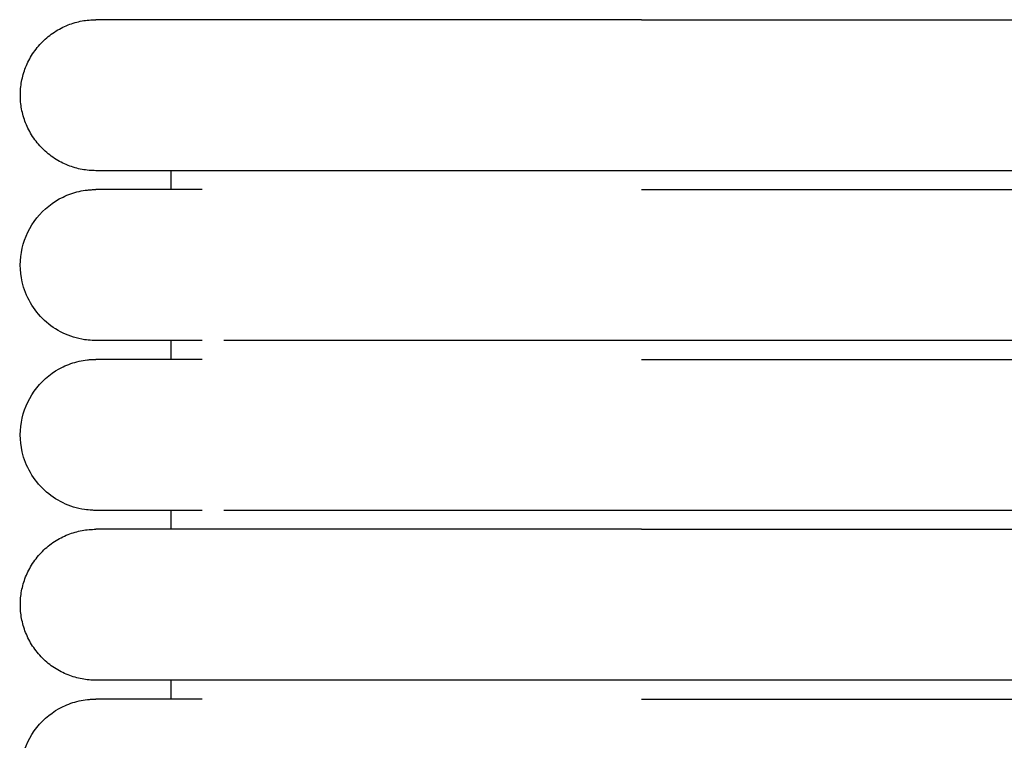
# Model space of a CAD drawing. Header units: millimetres. Extents: x -31695 to -19845, y -5614 to 7253.
# Tile 81 of 256: x -31406 to -31380, y 4769 to 4788. Entities that reach past the tile are written whole.
import ezdxf

# ---------------------------------------------------------------- set-up
doc = ezdxf.new("R2010")
doc.units = ezdxf.units.MM
doc.layers.add('2d', color=7, linetype='Continuous', true_color=0x000000)

msp = doc.modelspace()

# ---------------------------------------------------------------- linework, layer by layer
at = {"layer": '2d', "linetype": 'Continuous', "lineweight": -3}
for points, weights, knots in [([(-31404.204, 4784.495), (-31406.204, 4784.495), (-31406.204, 4786.495), (-31406.204, 4788.495), (-31404.204, 4788.495)], [1, 0.707106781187, 1, 0.707106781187, 1], [0, 0, 0, 1.570796, 1.570796, 3.141593, 3.141593, 3.141593]), ([(-31389.743, 4788.495), (-31394.714, 4788.495), (-31398.229, 4788.495), (-31400.58, 4788.495), (-31401.385, 4788.495)], [1, 0.853553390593, 0.853553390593, 0.853553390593, 0.919067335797], [0, 0, 0, 9.941125, 9.941125, 16.590224, 16.590224, 16.590224]), ([(-31389.743, 4784.495), (-31394.714, 4784.495), (-31398.229, 4784.495), (-31400.58, 4784.495), (-31401.385, 4784.495)], [1, 0.853553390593, 0.853553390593, 0.853553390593, 0.919067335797], [0, 0, 0, 9.941125, 9.941125, 16.590224, 16.590224, 16.590224]), ([(-31404.204, 4770.995), (-31406.204, 4770.995), (-31406.204, 4772.995), (-31406.204, 4774.995), (-31404.204, 4774.995)], [1, 0.707106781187, 1, 0.707106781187, 1], [0, 0, 0, 1.570796, 1.570796, 3.141593, 3.141593, 3.141593]), ([(-31389.743, 4774.995), (-31394.714, 4774.995), (-31398.229, 4774.995), (-31400.58, 4774.995), (-31401.385, 4774.995)], [1, 0.853553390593, 0.853553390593, 0.853553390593, 0.919067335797], [0, 0, 0, 9.941125, 9.941125, 16.590224, 16.590224, 16.590224]), ([(-31389.743, 4770.995), (-31394.714, 4770.995), (-31398.229, 4770.995), (-31400.58, 4770.995), (-31401.385, 4770.995)], [1, 0.853553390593, 0.853553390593, 0.853553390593, 0.919067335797], [0, 0, 0, 9.941125, 9.941125, 16.590224, 16.590224, 16.590224])]:
    msp.add_rational_spline(points, weights, degree=2, knots=knots, dxfattribs=at)
for points in [[(-31401.385, 4788.495), (-31404.204, 4788.495), (-31404.204, 4788.495)], [(-31401.385, 4784.495), (-31404.204, 4784.495), (-31404.204, 4784.495)], [(-31401.385, 4774.995), (-31404.204, 4774.995), (-31404.204, 4774.995)], [(-31401.385, 4770.995), (-31404.204, 4770.995), (-31404.204, 4770.995)]]:
    msp.add_rational_spline(points, [0.919067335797, 0.951503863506, 1], degree=2, dxfattribs=at)
for points in [[(-31389.743, 4788.495), (-31380.974, 4788.495), (-31372.204, 4788.495)], [(-31402.204, 4783.995), (-31402.204, 4784.245), (-31402.204, 4784.495)], [(-31372.204, 4784.495), (-31380.974, 4784.495), (-31389.743, 4784.495)], [(-31389.743, 4783.995), (-31380.974, 4783.995), (-31372.204, 4783.995)], [(-31402.204, 4779.495), (-31402.204, 4779.745), (-31402.204, 4779.995)], [(-31372.204, 4779.995), (-31380.974, 4779.995), (-31389.743, 4779.995)], [(-31389.743, 4779.495), (-31380.974, 4779.495), (-31372.204, 4779.495)], [(-31402.204, 4774.995), (-31402.204, 4775.245), (-31402.204, 4775.495)], [(-31372.204, 4775.495), (-31380.974, 4775.495), (-31389.743, 4775.495)], [(-31389.743, 4774.995), (-31380.974, 4774.995), (-31372.204, 4774.995)], [(-31402.204, 4770.495), (-31402.204, 4770.745), (-31402.204, 4770.995)], [(-31372.204, 4770.995), (-31380.974, 4770.995), (-31389.743, 4770.995)], [(-31389.743, 4770.495), (-31380.974, 4770.495), (-31372.204, 4770.495)]]:
    msp.add_open_spline(points, degree=2, dxfattribs=at)
for points, knots in [([(-31404.205, 4779.995), (-31404.238, 4779.995), (-31404.271, 4779.996), (-31404.371, 4780.001), (-31404.437, 4780.008), (-31404.503, 4780.017), (-31404.7, 4780.047), (-31404.892, 4780.107), (-31405.072, 4780.193), (-31405.252, 4780.28), (-31405.419, 4780.393), (-31405.565, 4780.529), (-31405.857, 4780.8), (-31406.066, 4781.161), (-31406.155, 4781.55), (-31406.221, 4781.842), (-31406.221, 4782.149), (-31406.154, 4782.44), (-31406.088, 4782.732), (-31405.955, 4783.008), (-31405.768, 4783.242), (-31405.582, 4783.476), (-31405.342, 4783.667), (-31405.072, 4783.797), (-31404.937, 4783.862), (-31404.795, 4783.912), (-31404.649, 4783.945), (-31404.576, 4783.962), (-31404.503, 4783.974), (-31404.391, 4783.987), (-31404.354, 4783.99), (-31404.288, 4783.993), (-31404.232, 4783.994), (-31404.204, 4783.995)], [23.445614, 23.445614, 23.445614, 23.445614, 23.445683, 23.445683, 23.44582, 23.44582, 23.44582, 24.04618, 24.04618, 24.04618, 24.646987, 24.646987, 24.646987, 25.861276, 25.861276, 25.861276, 26.766818, 26.766818, 26.766818, 27.671714, 27.671714, 27.671714, 28.576958, 28.576958, 28.576958, 29.026692, 29.026692, 29.026692, 29.26613, 29.26613, 29.385841, 29.385841, 29.475563, 29.475563, 29.475563, 29.475563]), ([(-31401.385, 4783.995), (-31402.071, 4783.995), (-31402.632, 4783.995), (-31403.066, 4783.995), (-31403.436, 4783.995), (-31403.715, 4783.995), (-31403.904, 4783.995), (-31404.092, 4783.995), (-31404.191, 4783.995), (-31404.204, 4783.995)], [0, 0, 0, 0, 8.649968, 8.649968, 8.649968, 15.950267, 15.950267, 15.950267, 23.144583, 23.144583, 23.144583, 23.144583]), ([(-31401.386, 4779.995), (-31402.069, 4779.995), (-31402.631, 4779.995), (-31403.067, 4779.995), (-31403.437, 4779.995), (-31403.715, 4779.995), (-31403.904, 4779.995), (-31404.093, 4779.995), (-31404.191, 4779.995), (-31404.204, 4779.995)], [0, 0, 0, 0, 8.58779, 8.58779, 8.58779, 15.835611, 15.835611, 15.835611, 22.978211, 22.978211, 22.978211, 22.978211]), ([(-31389.743, 4779.995), (-31389.944, 4779.995), (-31390.147, 4779.995), (-31390.348, 4779.995), (-31390.549, 4779.995), (-31390.75, 4779.995), (-31390.951, 4779.995), (-31391.152, 4779.995), (-31391.353, 4779.995), (-31391.553, 4779.995), (-31391.753, 4779.995), (-31391.952, 4779.995), (-31392.151, 4779.995), (-31392.35, 4779.995), (-31392.547, 4779.995), (-31392.744, 4779.995), (-31392.94, 4779.995), (-31393.136, 4779.995), (-31393.33, 4779.995), (-31393.524, 4779.995), (-31393.716, 4779.995), (-31393.907, 4779.995), (-31393.931, 4779.995), (-31393.955, 4779.995), (-31393.979, 4779.995), (-31394.003, 4779.995), (-31394.026, 4779.995), (-31394.05, 4779.995), (-31394.098, 4779.995), (-31394.145, 4779.995), (-31394.192, 4779.995), (-31394.287, 4779.995), (-31394.381, 4779.995), (-31394.474, 4779.995), (-31394.662, 4779.995), (-31394.847, 4779.995), (-31395.029, 4779.995), (-31395.21, 4779.995), (-31395.389, 4779.995), (-31395.564, 4779.995), (-31395.739, 4779.995), (-31395.911, 4779.995), (-31396.08, 4779.995), (-31396.249, 4779.995), (-31396.414, 4779.995), (-31396.576, 4779.995), (-31396.738, 4779.995), (-31396.897, 4779.995), (-31397.052, 4779.995), (-31397.206, 4779.995), (-31397.358, 4779.995), (-31397.505, 4779.995), (-31397.653, 4779.995), (-31397.797, 4779.995), (-31397.936, 4779.995), (-31398.076, 4779.995), (-31398.212, 4779.995), (-31398.345, 4779.995), (-31398.352, 4779.995), (-31398.36, 4779.995), (-31398.368, 4779.995), (-31398.376, 4779.995), (-31398.383, 4779.995), (-31398.391, 4779.995), (-31398.407, 4779.995), (-31398.422, 4779.995), (-31398.437, 4779.995), (-31398.468, 4779.995), (-31398.499, 4779.995), (-31398.53, 4779.995), (-31398.591, 4779.995), (-31398.652, 4779.995), (-31398.712, 4779.995), (-31398.719, 4779.995), (-31398.727, 4779.995), (-31398.734, 4779.995), (-31398.742, 4779.995), (-31398.749, 4779.995), (-31398.757, 4779.995), (-31398.764, 4779.995), (-31398.772, 4779.995), (-31398.779, 4779.995), (-31398.786, 4779.995), (-31398.794, 4779.995), (-31398.801, 4779.995), (-31398.816, 4779.995), (-31398.831, 4779.995), (-31398.846, 4779.995), (-31398.861, 4779.995), (-31398.875, 4779.995), (-31398.89, 4779.995), (-31398.92, 4779.995), (-31398.949, 4779.995), (-31398.978, 4779.995), (-31398.993, 4779.995), (-31399.007, 4779.995), (-31399.022, 4779.995), (-31399.029, 4779.995), (-31399.036, 4779.995), (-31399.043, 4779.995), (-31399.051, 4779.995), (-31399.058, 4779.995), (-31399.065, 4779.995), (-31399.123, 4779.995), (-31399.18, 4779.995), (-31399.236, 4779.995), (-31399.293, 4779.995), (-31399.348, 4779.995), (-31399.403, 4779.995), (-31399.458, 4779.995), (-31399.513, 4779.995), (-31399.566, 4779.995), (-31399.62, 4779.995), (-31399.673, 4779.995), (-31399.725, 4779.995), (-31399.751, 4779.995), (-31399.777, 4779.995), (-31399.802, 4779.995), (-31399.828, 4779.995), (-31399.854, 4779.995), (-31399.879, 4779.995), (-31399.929, 4779.995), (-31399.979, 4779.995), (-31400.028, 4779.995), (-31400.04, 4779.995), (-31400.052, 4779.995), (-31400.065, 4779.995), (-31400.068, 4779.995), (-31400.071, 4779.995), (-31400.083, 4779.995), (-31400.089, 4779.995), (-31400.095, 4779.995), (-31400.101, 4779.995), (-31400.113, 4779.995), (-31400.125, 4779.995), (-31400.137, 4779.995), (-31400.149, 4779.995), (-31400.16, 4779.995), (-31400.172, 4779.995), (-31400.184, 4779.995), (-31400.196, 4779.995), (-31400.208, 4779.995), (-31400.219, 4779.995), (-31400.231, 4779.995), (-31400.242, 4779.995), (-31400.266, 4779.995), (-31400.289, 4779.995), (-31400.311, 4779.995), (-31400.334, 4779.995), (-31400.357, 4779.995), (-31400.379, 4779.995), (-31400.401, 4779.995), (-31400.423, 4779.995), (-31400.445, 4779.995), (-31400.451, 4779.995), (-31400.456, 4779.995), (-31400.461, 4779.995), (-31400.467, 4779.995), (-31400.472, 4779.995), (-31400.478, 4779.995), (-31400.483, 4779.995), (-31400.489, 4779.995), (-31400.494, 4779.995), (-31400.499, 4779.995), (-31400.505, 4779.995), (-31400.51, 4779.995), (-31400.531, 4779.995), (-31400.552, 4779.995), (-31400.573, 4779.995), (-31400.584, 4779.995), (-31400.594, 4779.995), (-31400.605, 4779.995), (-31400.615, 4779.995), (-31400.625, 4779.995), (-31400.635, 4779.995), (-31400.64, 4779.995), (-31400.646, 4779.995), (-31400.651, 4779.995), (-31400.653, 4779.995), (-31400.656, 4779.995), (-31400.666, 4779.995), (-31400.676, 4779.995), (-31400.686, 4779.995), (-31400.696, 4779.995), (-31400.701, 4779.995), (-31400.706, 4779.995), (-31400.711, 4779.995), (-31400.716, 4779.995), (-31400.721, 4779.995), (-31400.726, 4779.995), (-31400.728, 4779.995), (-31400.731, 4779.995), (-31400.74, 4779.995), (-31400.745, 4779.995), (-31400.75, 4779.995), (-31400.809, 4779.995)], [0, 0, 0, 0, 0.610358, 0.610358, 0.610358, 1.221927, 1.221927, 1.221927, 1.834611, 1.834611, 1.834611, 2.448305, 2.448305, 2.448305, 3.062901, 3.062901, 3.062901, 3.678309, 3.678309, 3.678309, 4.294466, 4.294466, 4.294466, 4.371528, 4.371528, 4.371528, 4.448602, 4.448602, 4.448602, 4.602784, 4.602784, 4.602784, 4.911288, 4.911288, 4.911288, 5.527271, 5.527271, 5.527271, 6.137553, 6.137553, 6.137553, 6.742452, 6.742452, 6.742452, 7.342029, 7.342029, 7.342029, 7.936214, 7.936214, 7.936214, 8.524884, 8.524884, 8.524884, 9.10783, 9.10783, 9.10783, 9.684798, 9.684798, 9.684798, 9.718602, 9.718602, 9.718602, 9.752443, 9.752443, 9.752443, 9.820217, 9.820217, 9.820217, 9.95612, 9.95612, 9.95612, 10.229338, 10.229338, 10.229338, 10.263619, 10.263619, 10.263619, 10.29793, 10.29793, 10.29793, 10.332268, 10.332268, 10.332268, 10.366635, 10.366635, 10.366635, 10.435453, 10.435453, 10.435453, 10.504384, 10.504384, 10.504384, 10.642579, 10.642579, 10.642579, 10.711842, 10.711842, 10.711842, 10.746515, 10.746515, 10.746515, 10.781214, 10.781214, 10.781214, 11.059786, 11.059786, 11.059786, 11.340059, 11.340059, 11.340059, 11.621991, 11.621991, 11.621991, 11.905556, 11.905556, 11.905556, 12.04794, 12.04794, 12.04794, 12.190723, 12.190723, 12.190723, 12.477476, 12.477476, 12.477476, 12.54941, 12.54941, 12.54941, 12.585413, 12.585413, 12.585413, 12.621441, 12.621441, 12.621441, 12.693571, 12.693571, 12.693571, 12.765797, 12.765797, 12.765797, 12.838122, 12.838122, 12.838122, 12.910543, 12.910543, 12.910543, 13.055678, 13.055678, 13.055678, 13.201201, 13.201201, 13.201201, 13.347115, 13.347115, 13.347115, 13.383654, 13.383654, 13.383654, 13.420218, 13.420218, 13.420218, 13.456807, 13.456807, 13.456807, 13.49342, 13.49342, 13.49342, 13.640114, 13.640114, 13.640114, 13.71361, 13.71361, 13.71361, 13.787203, 13.787203, 13.787203, 13.824038, 13.824038, 13.824038, 13.860896, 13.860896, 13.860896, 13.934688, 13.934688, 13.934688, 13.971621, 13.971621, 13.971621, 14.00858, 14.00858, 14.00858, 14.045563, 14.045563, 14.045563, 14.082571, 14.082571, 14.082571, 14.082571]), ([(-31404.205, 4775.495), (-31404.238, 4775.495), (-31404.271, 4775.496), (-31404.371, 4775.501), (-31404.437, 4775.508), (-31404.503, 4775.517), (-31404.7, 4775.547), (-31404.892, 4775.607), (-31405.072, 4775.693), (-31405.252, 4775.78), (-31405.419, 4775.893), (-31405.565, 4776.029), (-31405.857, 4776.3), (-31406.066, 4776.661), (-31406.155, 4777.05), (-31406.221, 4777.342), (-31406.221, 4777.649), (-31406.154, 4777.94), (-31406.088, 4778.232), (-31405.955, 4778.508), (-31405.768, 4778.742), (-31405.582, 4778.976), (-31405.342, 4779.167), (-31405.072, 4779.297), (-31404.937, 4779.362), (-31404.795, 4779.412), (-31404.649, 4779.445), (-31404.576, 4779.462), (-31404.503, 4779.474), (-31404.391, 4779.487), (-31404.354, 4779.49), (-31404.288, 4779.493), (-31404.232, 4779.494), (-31404.204, 4779.495)], [23.444983, 23.444983, 23.444983, 23.444983, 23.445262, 23.445262, 23.44582, 23.44582, 23.44582, 24.046179, 24.046179, 24.046179, 24.646987, 24.646987, 24.646987, 25.861276, 25.861276, 25.861276, 26.766818, 26.766818, 26.766818, 27.671713, 27.671713, 27.671713, 28.576958, 28.576958, 28.576958, 29.026692, 29.026692, 29.026692, 29.266129, 29.266129, 29.385841, 29.385841, 29.475563, 29.475563, 29.475563, 29.475563]), ([(-31401.385, 4779.495), (-31402.071, 4779.495), (-31402.632, 4779.495), (-31403.066, 4779.495), (-31403.436, 4779.495), (-31403.715, 4779.495), (-31403.904, 4779.495), (-31404.092, 4779.495), (-31404.191, 4779.495), (-31404.204, 4779.495)], [0, 0, 0, 0, 8.649968, 8.649968, 8.649968, 15.950267, 15.950267, 15.950267, 23.144583, 23.144583, 23.144583, 23.144583]), ([(-31401.386, 4775.495), (-31402.069, 4775.495), (-31402.631, 4775.495), (-31403.067, 4775.495), (-31403.437, 4775.495), (-31403.715, 4775.495), (-31403.904, 4775.495), (-31404.093, 4775.495), (-31404.191, 4775.495), (-31404.204, 4775.495)], [0, 0, 0, 0, 8.587791, 8.587791, 8.587791, 15.835613, 15.835613, 15.835613, 22.978213, 22.978213, 22.978213, 22.978213]), ([(-31389.743, 4775.495), (-31389.944, 4775.495), (-31390.147, 4775.495), (-31390.348, 4775.495), (-31390.549, 4775.495), (-31390.75, 4775.495), (-31390.951, 4775.495), (-31391.152, 4775.495), (-31391.353, 4775.495), (-31391.553, 4775.495), (-31391.753, 4775.495), (-31391.952, 4775.495), (-31392.151, 4775.495), (-31392.35, 4775.495), (-31392.547, 4775.495), (-31392.744, 4775.495), (-31392.94, 4775.495), (-31393.136, 4775.495), (-31393.33, 4775.495), (-31393.524, 4775.495), (-31393.716, 4775.495), (-31393.907, 4775.495), (-31393.931, 4775.495), (-31393.955, 4775.495), (-31393.979, 4775.495), (-31394.003, 4775.495), (-31394.026, 4775.495), (-31394.05, 4775.495), (-31394.098, 4775.495), (-31394.145, 4775.495), (-31394.192, 4775.495), (-31394.287, 4775.495), (-31394.381, 4775.495), (-31394.474, 4775.495), (-31394.662, 4775.495), (-31394.847, 4775.495), (-31395.029, 4775.495), (-31395.21, 4775.495), (-31395.389, 4775.495), (-31395.564, 4775.495), (-31395.739, 4775.495), (-31395.911, 4775.495), (-31396.08, 4775.495), (-31396.249, 4775.495), (-31396.414, 4775.495), (-31396.576, 4775.495), (-31396.738, 4775.495), (-31396.897, 4775.495), (-31397.052, 4775.495), (-31397.206, 4775.495), (-31397.358, 4775.495), (-31397.505, 4775.495), (-31397.652, 4775.495), (-31397.796, 4775.495), (-31397.936, 4775.495), (-31398.076, 4775.495), (-31398.212, 4775.495), (-31398.345, 4775.495), (-31398.352, 4775.495), (-31398.36, 4775.495), (-31398.368, 4775.495), (-31398.376, 4775.495), (-31398.383, 4775.495), (-31398.391, 4775.495), (-31398.407, 4775.495), (-31398.422, 4775.495), (-31398.437, 4775.495), (-31398.468, 4775.495), (-31398.499, 4775.495), (-31398.53, 4775.495), (-31398.591, 4775.495), (-31398.652, 4775.495), (-31398.712, 4775.495), (-31398.719, 4775.495), (-31398.727, 4775.495), (-31398.734, 4775.495), (-31398.742, 4775.495), (-31398.749, 4775.495), (-31398.757, 4775.495), (-31398.764, 4775.495), (-31398.772, 4775.495), (-31398.779, 4775.495), (-31398.786, 4775.495), (-31398.794, 4775.495), (-31398.801, 4775.495), (-31398.816, 4775.495), (-31398.831, 4775.495), (-31398.846, 4775.495), (-31398.861, 4775.495), (-31398.875, 4775.495), (-31398.89, 4775.495), (-31398.92, 4775.495), (-31398.949, 4775.495), (-31398.978, 4775.495), (-31398.993, 4775.495), (-31399.007, 4775.495), (-31399.022, 4775.495), (-31399.029, 4775.495), (-31399.036, 4775.495), (-31399.043, 4775.495), (-31399.051, 4775.495), (-31399.058, 4775.495), (-31399.065, 4775.495), (-31399.123, 4775.495), (-31399.18, 4775.495), (-31399.236, 4775.495), (-31399.293, 4775.495), (-31399.348, 4775.495), (-31399.403, 4775.495), (-31399.458, 4775.495), (-31399.513, 4775.495), (-31399.566, 4775.495), (-31399.62, 4775.495), (-31399.673, 4775.495), (-31399.725, 4775.495), (-31399.751, 4775.495), (-31399.777, 4775.495), (-31399.802, 4775.495), (-31399.828, 4775.495), (-31399.854, 4775.495), (-31399.879, 4775.495), (-31399.929, 4775.495), (-31399.979, 4775.495), (-31400.028, 4775.495), (-31400.04, 4775.495), (-31400.052, 4775.495), (-31400.065, 4775.495), (-31400.068, 4775.495), (-31400.071, 4775.495), (-31400.083, 4775.495), (-31400.089, 4775.495), (-31400.095, 4775.495), (-31400.101, 4775.495), (-31400.113, 4775.495), (-31400.125, 4775.495), (-31400.137, 4775.495), (-31400.149, 4775.495), (-31400.16, 4775.495), (-31400.172, 4775.495), (-31400.184, 4775.495), (-31400.196, 4775.495), (-31400.208, 4775.495), (-31400.219, 4775.495), (-31400.231, 4775.495), (-31400.242, 4775.495), (-31400.266, 4775.495), (-31400.289, 4775.495), (-31400.311, 4775.495), (-31400.334, 4775.495), (-31400.357, 4775.495), (-31400.379, 4775.495), (-31400.401, 4775.495), (-31400.423, 4775.495), (-31400.445, 4775.495), (-31400.451, 4775.495), (-31400.456, 4775.495), (-31400.461, 4775.495), (-31400.467, 4775.495), (-31400.472, 4775.495), (-31400.478, 4775.495), (-31400.483, 4775.495), (-31400.489, 4775.495), (-31400.494, 4775.495), (-31400.499, 4775.495), (-31400.505, 4775.495), (-31400.51, 4775.495), (-31400.531, 4775.495), (-31400.553, 4775.495), (-31400.573, 4775.495), (-31400.584, 4775.495), (-31400.594, 4775.495), (-31400.605, 4775.495), (-31400.615, 4775.495), (-31400.625, 4775.495), (-31400.635, 4775.495), (-31400.64, 4775.495), (-31400.646, 4775.495), (-31400.651, 4775.495), (-31400.653, 4775.495), (-31400.656, 4775.495), (-31400.666, 4775.495), (-31400.676, 4775.495), (-31400.686, 4775.495), (-31400.696, 4775.495), (-31400.701, 4775.495), (-31400.706, 4775.495), (-31400.711, 4775.495), (-31400.716, 4775.495), (-31400.721, 4775.495), (-31400.726, 4775.495), (-31400.728, 4775.495), (-31400.731, 4775.495), (-31400.74, 4775.495), (-31400.745, 4775.495), (-31400.75, 4775.495), (-31400.809, 4775.495)], [0, 0, 0, 0, 0.610358, 0.610358, 0.610358, 1.221927, 1.221927, 1.221927, 1.834611, 1.834611, 1.834611, 2.448304, 2.448304, 2.448304, 3.062901, 3.062901, 3.062901, 3.678309, 3.678309, 3.678309, 4.294466, 4.294466, 4.294466, 4.371528, 4.371528, 4.371528, 4.448602, 4.448602, 4.448602, 4.602784, 4.602784, 4.602784, 4.911288, 4.911288, 4.911288, 5.527271, 5.527271, 5.527271, 6.137553, 6.137553, 6.137553, 6.742452, 6.742452, 6.742452, 7.342029, 7.342029, 7.342029, 7.936214, 7.936214, 7.936214, 8.524884, 8.524884, 8.524884, 9.10783, 9.10783, 9.10783, 9.684798, 9.684798, 9.684798, 9.718602, 9.718602, 9.718602, 9.752443, 9.752443, 9.752443, 9.820216, 9.820216, 9.820216, 9.95612, 9.95612, 9.95612, 10.229338, 10.229338, 10.229338, 10.263619, 10.263619, 10.263619, 10.297929, 10.297929, 10.297929, 10.332268, 10.332268, 10.332268, 10.366635, 10.366635, 10.366635, 10.435453, 10.435453, 10.435453, 10.504384, 10.504384, 10.504384, 10.642579, 10.642579, 10.642579, 10.711842, 10.711842, 10.711842, 10.746514, 10.746514, 10.746514, 10.781214, 10.781214, 10.781214, 11.059786, 11.059786, 11.059786, 11.340058, 11.340058, 11.340058, 11.621991, 11.621991, 11.621991, 11.905556, 11.905556, 11.905556, 12.04794, 12.04794, 12.04794, 12.190723, 12.190723, 12.190723, 12.477476, 12.477476, 12.477476, 12.549409, 12.549409, 12.549409, 12.585413, 12.585413, 12.585413, 12.621441, 12.621441, 12.621441, 12.693571, 12.693571, 12.693571, 12.765797, 12.765797, 12.765797, 12.838121, 12.838121, 12.838121, 12.910543, 12.910543, 12.910543, 13.055677, 13.055677, 13.055677, 13.201201, 13.201201, 13.201201, 13.347115, 13.347115, 13.347115, 13.383654, 13.383654, 13.383654, 13.420218, 13.420218, 13.420218, 13.456807, 13.456807, 13.456807, 13.493419, 13.493419, 13.493419, 13.640114, 13.640114, 13.640114, 13.713609, 13.713609, 13.713609, 13.787203, 13.787203, 13.787203, 13.824037, 13.824037, 13.824037, 13.860896, 13.860896, 13.860896, 13.934688, 13.934688, 13.934688, 13.971621, 13.971621, 13.971621, 14.00858, 14.00858, 14.00858, 14.045563, 14.045563, 14.045563, 14.082571, 14.082571, 14.082571, 14.082571]), ([(-31404.205, 4766.495), (-31404.238, 4766.495), (-31404.271, 4766.496), (-31404.371, 4766.501), (-31404.437, 4766.508), (-31404.503, 4766.517), (-31404.7, 4766.547), (-31404.892, 4766.607), (-31405.072, 4766.693), (-31405.252, 4766.78), (-31405.419, 4766.893), (-31405.565, 4767.029), (-31405.857, 4767.3), (-31406.066, 4767.661), (-31406.155, 4768.05), (-31406.221, 4768.342), (-31406.221, 4768.649), (-31406.154, 4768.94), (-31406.088, 4769.232), (-31405.955, 4769.508), (-31405.768, 4769.742), (-31405.582, 4769.976), (-31405.342, 4770.167), (-31405.072, 4770.297), (-31404.937, 4770.362), (-31404.795, 4770.412), (-31404.649, 4770.445), (-31404.576, 4770.462), (-31404.503, 4770.474), (-31404.391, 4770.487), (-31404.354, 4770.49), (-31404.288, 4770.493), (-31404.232, 4770.494), (-31404.204, 4770.495)], [23.445463, 23.445463, 23.445463, 23.445463, 23.445582, 23.445582, 23.44582, 23.44582, 23.44582, 24.046179, 24.046179, 24.046179, 24.646987, 24.646987, 24.646987, 25.861276, 25.861276, 25.861276, 26.766818, 26.766818, 26.766818, 27.671713, 27.671713, 27.671713, 28.576958, 28.576958, 28.576958, 29.026692, 29.026692, 29.026692, 29.266129, 29.266129, 29.38584, 29.38584, 29.475563, 29.475563, 29.475563, 29.475563]), ([(-31401.385, 4770.495), (-31402.071, 4770.495), (-31402.632, 4770.495), (-31403.066, 4770.495), (-31403.436, 4770.495), (-31403.715, 4770.495), (-31403.904, 4770.495), (-31404.092, 4770.495), (-31404.191, 4770.495), (-31404.204, 4770.495)], [0, 0, 0, 0, 8.649968, 8.649968, 8.649968, 15.950267, 15.950267, 15.950267, 23.144583, 23.144583, 23.144583, 23.144583])]:
    msp.add_open_spline(points, degree=3, knots=knots, dxfattribs=at)

doc.saveas('drawing.dxf')
